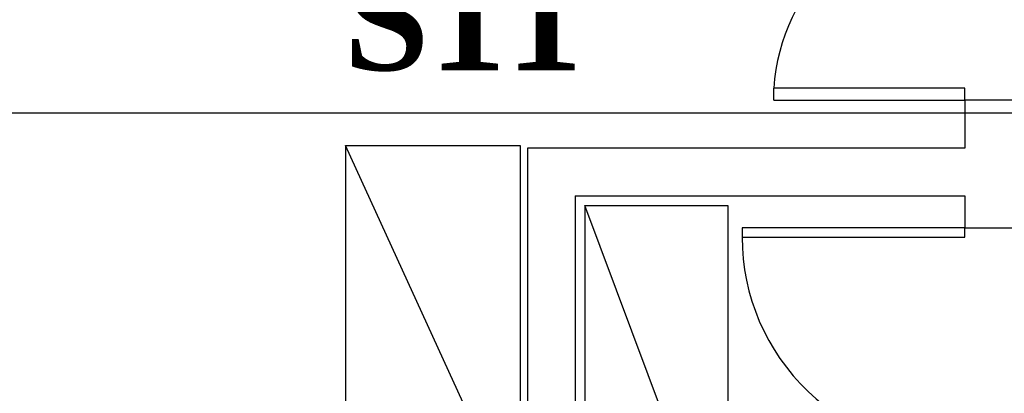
# Model space of a CAD drawing. Header units: millimetres. Extents: x 335 to 739279, y -1 to 84.
# Tile 9 of 244: x 360.52 to 364.62, y 13.66 to 15.22. Entities that reach past the tile are written whole.
import ezdxf

# ---------------------------------------------------------------- set-up
doc = ezdxf.new("R2010")
doc.units = ezdxf.units.MM
doc.header["$MEASUREMENT"] = 0
doc.layers.add('Textos', color=7, linetype='Continuous', lineweight=5)
doc.styles.add('TimesNewRomanN', font='timesbd.ttf')

msp = doc.modelspace()

# ---------------------------------------------------------------- linework, layer by layer
at = {"color": 7}
for p, q in [((364.4578, 14.9319), (363.6618, 14.9319)), ((363.6618, 14.8819), (363.6618, 14.9319)), ((364.4578, 14.8819), (364.4578, 14.9319)), ((363.6618, 14.8819), (364.4578, 14.8819)), ((364.6588, 14.8819), (364.4578, 14.8819)), ((364.4578, 14.8819), (364.4578, 14.6829)), ((362.6348, 14.6829), (362.6348, 11.4289)), ((364.4578, 14.6829), (362.6348, 14.6829)), ((362.8338, 14.4839), (362.8338, 11.4289)), ((362.8338, 14.4839), (364.4578, 14.4839)), ((364.4578, 14.4839), (364.4578, 14.3509)), ((362.8738, 14.4439), (362.8738, 12.8519)), ((363.4708, 12.8519), (362.8738, 14.4439)), ((362.8738, 14.4439), (363.4708, 14.4439)), ((363.4708, 14.4439), (363.4708, 12.8519))]:
    msp.add_line(p, q, dxfattribs=at)
for points in [[(364.4578, 14.4839), (364.4578, 14.3509), (364.6588, 14.3509), (364.6588, 14.8819), (364.4578, 14.8819), (364.4578, 14.6829)], [(361.8768, 14.6929), (361.8768, 13.1009), (362.6048, 13.1009), (361.8768, 14.6929), (362.6048, 14.6929), (362.6048, 13.1009)], [(364.4578, 14.4839), (364.4578, 14.3509)]]:
    msp.add_lwpolyline(points, dxfattribs=at)
at = {"color": 3}
msp.add_lwpolyline([(364.9388, 11.1214), (359.4495, 11.1214), (359.4495, 14.8294), (364.9388, 14.8294)], close=True, dxfattribs=at)
at = {"color": 7}
msp.add_lwpolyline([(364.4578, 14.3509), (363.5298, 14.3509), (363.5298, 14.3109), (364.4578, 14.3109), (364.4578, 14.3509)], close=True, dxfattribs=at)
for centre, radius, start, end in [((364.4578, 14.8819), 0.7976, 90, 176.353), ((364.4198, 14.3109), 0.8897, 180, 272.509)]:
    msp.add_arc(centre, radius, start, end, dxfattribs=at)

# ---------------------------------------------------------------- texts
at = {"layer": 'Textos', "color": 3, "insert": (361.8701, 15.0009), "char_height": 0.4236, "width": 1.896416, "attachment_point": 7, "line_spacing_factor": 0.9, "style": 'TimesNewRomanN'}
msp.add_mtext('S11', dxfattribs=at)

doc.saveas('drawing.dxf')
